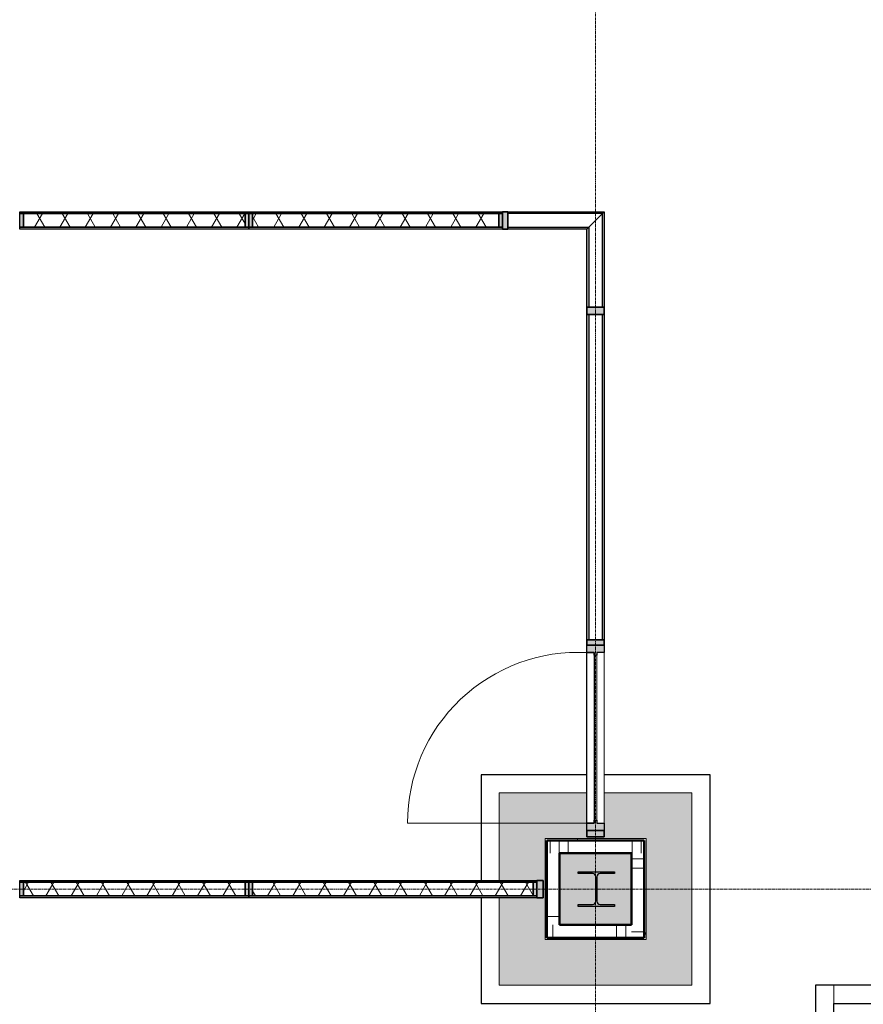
# Model space of a CAD drawing. Header units: millimetres. Extents: x 3625 to 90524, y -20577 to 42628.
# Tile 64 of 256: x 48083 to 52706, y 24196 to 29596. Entities that reach past the tile are written whole.
import ezdxf

# ---------------------------------------------------------------- set-up
doc = ezdxf.new("R2010")
doc.units = ezdxf.units.MM
doc.linetypes.add('stramien', pattern=[22.225, 12.7, -3.175, 3.175, -3.175])
for name, color, linetype, lineweight in [('A-CLNG-SUSP', 5, 'Continuous', 25), ('A-FLOR-PATT', 8, 'Continuous', 18), ('A-GENM', 6, 'Continuous', 18), ('A-GLAZ', 6, 'Continuous', 18), ('A-GLAZ-CWMG', 3, 'Continuous', 18), ('A-WALL-PATT', 2, 'Continuous', 50), ('I-WALL', 2, 'Continuous', 25), ('S-COLS', 6, 'Continuous', 18), ('S-GRID', 1, 'Continuous', 18)]:
    doc.layers.add(name, color=color, linetype=linetype, lineweight=lineweight)

# ---------------------------------------------------------------- blocks, each defined once
blk = doc.blocks.new('10844_ABT model nieuw_export 08-11-2012_rvt-1-Plotview plafond vierde Verdieping - 1 op 100')
at = {"layer": 'A-FLOR-PATT'}
h = blk.add_hatch(color=254, dxfattribs=at)
h.paths.add_polyline_path([(31606.6, 19233.2), (31916.6, 19233.2), (31916.6, 19493.5), (28423.3, 19493.5), (28423.3, 19528.2), (28413.3, 19528.2), (28413.3, 19493.2), (28509.9, 19493.2), (28509.9, 19233.2), (30023.3, 19233.2), (30023.3, 19493.2), (30343.3, 19493.2), (30343.3, 19233.2), (31400.3, 19233.2)], flags=0)
h.paths.add_polyline_path([(27774.8, 19233.2), (28189.9, 19233.2), (28189.9, 19493.2), (28273.3, 19493.2), (28273.3, 19528.2), (28263.3, 19528.2), (28263.3, 21111.6), (27822.3, 21111.6), (27822.3, 19718.2), (19287.8, 19718.2), (19287.8, 19493.2), (19343.3, 19493.2), (19343.3, 19233.2), (20856.6, 19233.2), (20856.6, 19493.2), (21176.6, 19493.2), (21176.6, 19233.2), (22689.9, 19233.2), (22689.9, 19493.2), (23009.9, 19493.2), (23009.9, 19233.2), (24523.3, 19233.2), (24523.3, 19493.2), (24843.3, 19493.2), (24843.3, 19233.2), (26356.6, 19233.2), (26356.6, 19493.2), (26676.6, 19493.2), (26676.6, 19233.2), (27170.5, 19233.2)], flags=0)
h.paths.add_polyline_path([(30165.3, 19243.2), (30178, 19248.5), (30183.3, 19261.2), (30183.3, 19395.2), (30178, 19407.9), (30165.3, 19413.2), (30088.3, 19413.2), (30088.3, 19243.2)], flags=0)
h.paths.add_polyline_path([(30210.3, 19243.2), (30278.3, 19243.2), (30278.3, 19413.2), (30210.3, 19413.2), (30197.5, 19407.9), (30192.3, 19395.2), (30192.3, 19261.2), (30197.5, 19248.5)], flags=0)
h.paths.add_polyline_path([(28379, 19243.2), (28444.9, 19243.2), (28444.9, 19413.2), (28376.3, 19413.2), (28363.5, 19407.9), (28358.3, 19395.2), (28358.3, 19261.2), (28363.5, 19248.5), (28376.3, 19243.2)], flags=0)
h.paths.add_polyline_path([(28254.9, 19243.2), (28331.3, 19243.2), (28344, 19248.5), (28349.3, 19261.2), (28349.3, 19395.2), (28344, 19407.9), (28331.3, 19413.2), (28254.9, 19413.2), (28254.9, 19248.5)], flags=0)
h.paths.add_polyline_path([(26498.3, 19243.2), (26511, 19248.5), (26516.3, 19261.2), (26516.3, 19395.2), (26511, 19407.9), (26498.3, 19413.2), (26421.6, 19413.2), (26421.6, 19243.2)], flags=0)
h.paths.add_polyline_path([(26611.6, 19243.2), (26611.6, 19413.2), (26543.3, 19413.2), (26530.5, 19407.9), (26525.3, 19395.2), (26525.3, 19261.2), (26530.5, 19248.5), (26543.3, 19243.2), (26566.3, 19243.2)], flags=0)
h.paths.add_polyline_path([(24778.3, 19243.2), (24778.3, 19413.2), (24710.3, 19413.2), (24697.5, 19407.9), (24692.3, 19395.2), (24692.3, 19261.2), (24697.5, 19248.5), (24710.3, 19243.2), (24753.6, 19243.2)], flags=0)
h.paths.add_polyline_path([(24665.3, 19243.2), (24678, 19248.5), (24683.3, 19261.2), (24683.3, 19395.2), (24678, 19407.9), (24665.3, 19413.2), (24588.3, 19413.2), (24588.3, 19243.2)], flags=0)
h.paths.add_polyline_path([(22754.9, 19243.2), (22831.3, 19243.2), (22844, 19248.5), (22849.3, 19261.2), (22849.3, 19395.2), (22844, 19407.9), (22831.3, 19413.2), (22754.9, 19413.2), (22754.9, 19248.5)], flags=0)
h.paths.add_polyline_path([(22940.8, 19243.2), (22944.9, 19243.2), (22944.9, 19413.2), (22876.3, 19413.2), (22863.5, 19407.9), (22858.3, 19395.2), (22858.3, 19261.2), (22863.5, 19248.5), (22876.3, 19243.2)], flags=0)
h.paths.add_polyline_path([(21111.6, 19243.2), (21111.6, 19413.2), (21043.3, 19413.2), (21030.5, 19407.9), (21025.3, 19395.2), (21025.3, 19261.2), (21030.5, 19248.5), (21043.3, 19243.2)], flags=0)
h.paths.add_polyline_path([(20998.3, 19243.2), (21011, 19248.5), (21016.3, 19261.2), (21016.3, 19395.2), (21011, 19407.9), (20998.3, 19413.2), (20921.6, 19413.2), (20921.6, 19243.2)], flags=0)
h.paths.add_polyline_path([(28983.3, 21206.2), (30263.6, 21206.2), (30263.6, 21211.2), (28470.7, 21211.6), (28470.7, 23567.2), (30263.6, 23567.2), (30263.6, 23641.2), (28413.3, 23641.2), (28413.3, 21206.2), (28479.5, 21206.2)], flags=0)
h.paths.add_polyline_path([(31916.6, 21206.2), (31916.6, 23641.2), (31756.6, 23641.2), (31756.6, 21206.2)], flags=0)
h.paths.add_polyline_path([(31606.6, 23567.2), (31616.6, 23567.2), (31616.6, 23641.2), (31606.6, 23641.2)], flags=0)
h.paths.add_polyline_path([(28578.9, 23781.2), (30484.5, 23781.2), (30484.5, 23791.2), (28273.3, 23791.2), (28273.3, 23781.2), (28413.3, 23781.2)], flags=0)
h.paths.add_polyline_path([(31548.5, 23781.2), (31916.6, 23781.2), (31916.6, 23791.2), (31548.5, 23791.2), (31548.5, 23786.2)], flags=0)
h.paths.add_polyline_path([(26566.3, 24301.2), (27044.5, 24301.2), (27044.5, 25355.2), (26564.1, 25355.2), (26564.1, 25115.2), (26469.1, 25115.2), (26469.1, 25355.2), (25988.8, 25355.2), (25988.8, 24875.4), (26229.8, 24875.4), (26229.8, 24780.4), (25988.8, 24780.4), (25988.8, 24301.2)], flags=0)
h.paths.add_polyline_path([(21544.5, 24301.2), (21544.5, 25355.2), (20490.4, 25355.2), (20490.4, 24301.2), (21505.7, 24301.2)], flags=0)
h.paths.add_polyline_path([(31809.8, 24301.2), (32021.4, 24301.2), (32021.4, 24551.2), (31739.6, 24551.3), (31739.6, 25105.2), (32021.4, 25105.2), (32021.4, 25355.2), (31488.9, 25355.2), (31488.9, 24301.2)], flags=0)
h.paths.add_polyline_path([(26249.6, 24551.2), (26239.6, 24551.2), (26239.6, 25105.2), (26793.6, 25104.2), (26793.6, 24551.2), (26319.6, 24551.2)], flags=0)
h.paths.add_polyline_path([(21199.4, 24551.2), (20739.6, 24551.2), (20739.6, 25105.2), (21293.6, 25105.2), (21293.6, 24551.2), (21213.6, 24551.2)], flags=0)
h.paths.add_polyline_path([(26542, 24631.2), (26713.6, 24631.2), (26713.6, 25025.2), (26319.6, 25025.2), (26319.6, 24631.2), (26499.5, 24631.2)], flags=0)
h.paths.add_polyline_path([(21042, 24631.2), (21213.6, 24631.2), (21213.6, 25025.2), (20819.6, 25025.2), (20819.6, 24631.2), (20999.5, 24631.2)], flags=0)
h.paths.add_polyline_path([(26611.6, 24733.2), (26420.8, 24733.2), (26420.8, 24743.2), (26499.5, 24743.2), (26512.2, 24748.5), (26517.5, 24761.2), (26517.5, 24895.2), (26512.2, 24907.9), (26499.5, 24913.2), (26420.8, 24913.2), (26421.6, 24923.2), (26620.8, 24923.2), (26620.8, 24913.2), (26542, 24913.2), (26529.3, 24907.9), (26524, 24895.2), (26524, 24761.2), (26529.3, 24748.5), (26542, 24743.2), (26620.8, 24743.2), (26620.8, 24733.2)], flags=0)
h.paths.add_polyline_path([(21111.6, 24733.2), (20920.8, 24733.2), (20920.8, 24743.2), (20999.5, 24743.2), (21012.2, 24748.5), (21017.5, 24761.2), (21017.5, 24895.2), (21012.2, 24907.9), (20999.5, 24913.2), (20920.8, 24913.2), (20921.6, 24923.2), (21120.8, 24923.2), (21120.8, 24913.2), (21042, 24913.2), (21029.3, 24907.9), (21024, 24895.2), (21024, 24761.2), (21029.3, 24748.5), (21042, 24743.2), (21120.8, 24743.2), (21120.8, 24733.2)], flags=0)
h.paths.add_polyline_path([(31749.6, 29801.2), (32021.4, 29801.2), (32021.4, 30041.2), (31729.6, 30041.2), (31729.6, 30615.2), (31906.6, 30615.2), (31906.6, 32113.4), (31487.4, 32113.4), (31487.4, 29801.2), (31729.6, 29801.2)], flags=0)
h.paths.add_polyline_path([(20652.6, 29801.2), (22749.6, 29801.2), (22749.6, 30051.2), (22741.6, 30051.2), (22741.6, 30039.2), (21288.6, 30039.2), (21288.6, 30051.2), (20744.6, 30051.2), (20744.6, 30039.2), (19291.6, 30039.2), (19291.6, 30051.2), (19287.8, 30051.2), (19287.8, 29801.2), (20523.8, 29801.2)], flags=0)
h.paths.add_polyline_path([(23378, 29801.2), (23377.9, 35438.2), (28302.4, 35438.2), (28302.4, 35663.2), (28189.9, 35663.2), (28189.9, 35913.7), (26676.6, 35913.7), (26676.6, 35663.2), (26356.6, 35663.2), (26356.6, 35913.7), (24843.3, 35913.7), (24843.3, 35663.2), (24523.3, 35663.2), (24523.3, 35913.7), (22956.6, 35913.7), (22956.6, 30051.2), (22949.6, 30051.2), (22949.6, 29801.2), (22956.6, 29801.2)], flags=0)
h.paths.add_polyline_path([(25988.8, 29801.2), (27044.5, 29801.2), (27044.5, 30855.2), (25988.8, 30855.2), (25988.8, 30061.2)], flags=0)
h.paths.add_polyline_path([(26249.6, 30061.2), (26249.6, 30595.2), (26783.6, 30595.2), (26783.6, 30061.2), (26319.6, 30061.2)], flags=0)
h.paths.add_polyline_path([(19291.6, 30061.2), (19291.6, 30398.2), (19335.6, 30398.2), (19335.6, 31758.2), (19393.6, 31758.2), (19393.6, 31778.2), (19287.8, 31778.2), (19287.8, 30061.2)], flags=0)
h.paths.add_polyline_path([(22741.6, 30061.2), (22749.6, 30061.2), (22749.6, 35913.7), (22746.6, 35913.7), (22746.6, 31778.2), (22637.5, 31778.2), (22636.6, 31753.2), (22627.5, 31753.2), (22627.5, 35913.7), (22616.6, 35913.7), (22616.6, 30398.2), (22637.6, 30398.2), (22637.6, 31758.2), (22697.6, 31758.2), (22697.6, 30398.2), (22741.6, 30398.2), (22741.6, 30266.2)], flags=0)
h.paths.add_polyline_path([(21042, 30131.2), (21213.6, 30131.2), (21213.6, 30525.2), (20819.6, 30525.2), (20819.6, 30131.2), (20999.5, 30131.2)], flags=0)
h.paths.add_polyline_path([(26566.3, 30131.2), (26713.6, 30131.2), (26712.8, 30525.2), (26319.6, 30525.2), (26319.6, 30131.2), (26542, 30131.2)], flags=0)
h.paths.add_polyline_path([(26499.5, 30233.2), (26420.8, 30233.2), (26420.8, 30243.2), (26499.5, 30243.2), (26512.2, 30248.5), (26517.5, 30261.2), (26517.5, 30395.2), (26512.2, 30407.9), (26499.5, 30413.2), (26420.8, 30413.2), (26421.6, 30423.2), (26620.8, 30423.2), (26620.8, 30413.2), (26542, 30413.2), (26529.3, 30407.9), (26524, 30395.2), (26524, 30261.2), (26529.3, 30248.5), (26542, 30243.2), (26620.8, 30243.2), (26620.8, 30233.2), (26542, 30233.2)], flags=0)
h.paths.add_polyline_path([(21120.8, 30233.2), (20920.8, 30233.2), (20920.8, 30243.2), (20999.5, 30243.2), (21012.2, 30248.5), (21017.5, 30261.2), (21017.5, 30395.2), (21012.2, 30407.9), (20999.5, 30413.2), (20920.8, 30413.2), (20921.6, 30423.2), (21120.8, 30423.2), (21120.8, 30413.2), (21042, 30413.2), (21029.3, 30407.9), (21024, 30395.2), (21024, 30261.2), (21029.3, 30248.5), (21042, 30243.2), (21120.8, 30243.2)], flags=0)
h.paths.add_polyline_path([(20739.6, 30398.2), (20739.6, 30605.2), (21293.6, 30605.2), (21293.6, 30398.2), (21303.6, 30398.2), (21303.6, 30615.2), (20729.6, 30615.2), (20729.6, 30398.2)], flags=0)
h.paths.add_polyline_path([(19413.6, 30398.2), (19413.6, 35913.7), (19403.6, 35913.7), (19403.6, 31753.2), (19395.6, 31753.2), (19395.6, 30398.2)], flags=0)
h.paths.add_polyline_path([(19291.6, 31613.2), (19291.6, 31733.2), (19331.6, 31733.2), (19331.6, 31613.2)], flags=0)
h.paths.add_polyline_path([(22741.6, 31613.2), (22701.6, 31613.2), (22701.6, 31733.2), (22741.6, 31733.2)], flags=0)
h.paths.add_polyline_path([(31841.6, 32208.4), (31906.6, 32208.4), (31906.6, 35913.7), (30343.3, 35913.7), (30343.3, 35663.2), (30230.8, 35663.2), (30230.8, 35438.2), (31487.4, 35438.2), (31487.4, 32208.4), (31835.4, 32208.4)], flags=0)
h.paths.add_polyline_path([(30135.8, 35438.2), (30135.8, 35663.2), (30023.3, 35663.2), (30023.3, 35913.7), (28509.9, 35913.7), (28509.9, 35663.2), (28397.4, 35663.2), (28397.4, 35438.2), (28983.3, 35438.2)], flags=0)
h.paths.add_polyline_path([(30169.8, 35728.2), (30278.3, 35728.2), (30277.8, 35904.2), (30205.8, 35904.2), (30195.2, 35899.8), (30190.8, 35889.2), (30191.8, 35764.8), (30195.2, 35756.6), (30205.8, 35752.2), (30277.8, 35752.2), (30277.8, 35742.7), (30097.8, 35742.7), (30097.8, 35752.2), (30169.8, 35752.2), (30180.4, 35756.6), (30184.8, 35767.2), (30184.8, 35889.2), (30180.4, 35899.8), (30169.8, 35904.2), (30097.8, 35904.2), (30097.8, 35913.7), (30088.3, 35913.7), (30088.3, 35728.2), (30145.8, 35728.2)], flags=0)
h.paths.add_polyline_path([(28254.9, 35728.2), (28444.9, 35728.2), (28443.8, 35904.2), (28371.8, 35904.2), (28361.2, 35899.8), (28356.8, 35889.2), (28356.8, 35767.2), (28361.2, 35756.6), (28371.8, 35752.2), (28443.8, 35752.2), (28443.8, 35742.7), (28263.8, 35742.7), (28263.8, 35752.2), (28335.8, 35752.2), (28346.4, 35756.6), (28350.8, 35767.2), (28350.8, 35889.2), (28346.4, 35899.8), (28335.8, 35904.2), (28263.8, 35904.2), (28263.8, 35913.7), (28254.9, 35913.7), (28254.9, 35742.7)], flags=0)
h.paths.add_polyline_path([(26421.6, 35728.2), (26611.6, 35728.2), (26610.8, 35904.2), (26538.8, 35904.2), (26528.2, 35899.8), (26523.8, 35889.2), (26523.8, 35767.2), (26528.2, 35756.6), (26538.8, 35752.2), (26610.8, 35752.2), (26610.8, 35742.7), (26430.8, 35742.7), (26430.8, 35752.2), (26502.8, 35752.2), (26513.4, 35756.6), (26517.8, 35767.2), (26517.8, 35889.2), (26513.4, 35899.8), (26502.8, 35904.2), (26430.8, 35904.2), (26430.8, 35913.7), (26421.6, 35913.7), (26421.6, 35742.7)], flags=0)
h.paths.add_polyline_path([(24705.8, 35728.2), (24778.3, 35728.2), (24777.8, 35904.2), (24705.8, 35904.2), (24695.2, 35899.8), (24690.8, 35889.2), (24690.8, 35767.2), (24695.2, 35756.6), (24705.8, 35752.2), (24777.8, 35752.2), (24777.8, 35742.7), (24597.8, 35742.7), (24597.8, 35752.2), (24669.8, 35752.2), (24680.4, 35756.6), (24684.8, 35767.2), (24684.8, 35889.2), (24680.4, 35899.8), (24669.8, 35904.2), (24597.8, 35904.2), (24597.8, 35913.7), (24588.3, 35913.7), (24588.3, 35728.2), (24669.8, 35728.2)], flags=0)
at = {"layer": 'S-COLS', "lineweight": 5}
blk.add_hatch(color=256, dxfattribs=at).paths.add_polyline_path([(26420.8, 24733.2), (26620.8, 24733.2), (26620.8, 24743.2), (26542, 24743.2), (26529.3, 24748.5), (26524, 24761.2), (26524, 24895.2), (26529.3, 24907.9), (26542, 24913.2), (26620.8, 24913.2), (26620.8, 24923.2), (26420.8, 24923.2), (26420.8, 24913.2), (26499.5, 24913.2), (26512.2, 24907.9), (26517.5, 24895.2), (26517.5, 24761.2), (26512.2, 24748.5), (26499.5, 24743.2), (26420.8, 24743.2)], flags=0)
at = {"layer": 'S-COLS', "color": 250, "lineweight": 25}
for p, q in [((26420.8, 24913.2), (26420.8, 24923.2)), ((26420.8, 24923.2), (26620.8, 24923.2)), ((26499.5, 24913.2), (26420.8, 24913.2)), ((26517.5, 24761.2), (26517.5, 24895.2)), ((26524, 24895.2), (26524, 24761.2)), ((26620.8, 24913.2), (26542, 24913.2)), ((26620.8, 24923.2), (26620.8, 24913.2)), ((26420.8, 24733.2), (26420.8, 24743.2)), ((26420.8, 24743.2), (26499.5, 24743.2)), ((26620.8, 24733.2), (26420.8, 24733.2)), ((26542, 24743.2), (26620.8, 24743.2)), ((26620.8, 24743.2), (26620.8, 24733.2))]:
    blk.add_line(p, q, dxfattribs=at)
for centre, start, end in [((26499.5, 24895.2), 0, 90), ((26542, 24895.2), 90, 180), ((26499.5, 24761.2), 270, 0), ((26542, 24761.2), 180, 270)]:
    blk.add_arc(centre, 18, start, end, dxfattribs=at)
blk = doc.blocks.new('42_KA leemstuc betonkolomafwerking - Type-V6-Plotview plafond vierde Verdieping - 1 op 100')
at = {"layer": 'A-GENM'}
h = blk.add_hatch(dxfattribs=at)
h.set_pattern_fill('FP_99', color=256, style=0, pattern_type=2)
h.set_pattern_definition([(0, (-1794.12, -24828.2), (406.4, 101.6), [33.528, -271.272, 33.528, -271.272, -1625.6]), (0, (-1794.12, -24828.2), (406.4, 101.6), [-609.6, 33.528, -576.072, 33.528, -271.272, -711.2]), (0, (-1794.12, -24828.2), (406.4, 101.6), [-1524, 33.528, -169.672, 33.528, -474.472]), (120, (-1641.72, -24777.4), (-291.1882, 301.15272), [33.528, -271.272, 33.528, -1896.872]), (120, (-1641.72, -24777.4), (-291.1882, 301.15272), [-338.328, -271.272, 33.528, -576.072, -1016]), (120, (-1641.72, -24777.4), (-291.1882, 301.15272), [-1219.2, 33.528, -271.272, 33.528, -677.672]), (120, (-1641.72, -24777.4), (-291.1882, 301.15272), [-1557.528, -169.672, 33.528, -474.472]), (240, (-1590.92, -24574.2), (-115.2118, -402.75272), [33.528, -271.272, 33.528, -1896.872]), (240, (-1590.92, -24574.2), (-115.2118, -402.75272), [-338.328, -271.272, 33.528, -576.072, -1016]), (240, (-1590.92, -24574.2), (-115.2118, -402.75272), [-1219.2, 33.528, -271.272, 33.528, -677.672]), (240, (-1590.92, -24574.2), (-115.2118, -402.75272), [-1557.528, -169.672, 33.528, -474.472])])
h.paths.add_polyline_path([(49.7, -277), (277, -277), (277, 277), (-277, 277), (-277, -277)], flags=0)
h.paths.add_polyline_path([(-267, -267), (-267, 267), (267, 267), (267, -267), (49.7, -267)], flags=0)
for p, q in [((-277, 277), (277, 277)), ((-277, -277), (-277, 277)), ((277, 277), (277, -277)), ((267, 267), (-267, 267)), ((-267, 267), (-267, -267)), ((267, -267), (267, 267)), ((-267, -267), (267, -267)), ((277, -277), (-277, -277))]:
    blk.add_line(p, q, dxfattribs=at)
blk = doc.blocks.new('22_KA_systeempanel_deur - staal-7815280-Plotview plafond vierde Verdieping - 1 op 100')
at = {"layer": 'A-GLAZ'}
h = blk.add_hatch(color=256, dxfattribs=at)
h.paths.add_polyline_path([(-507.5, -47.5), (-467.5, -47.5), (-467.5, -7.5), (-452.5, -7.5), (-452.5, 7.5), (-467.5, 7.5), (-467.5, 47.5), (-507.5, 47.5)], flags=0)
h.paths.add_polyline_path([(452.5, -7.5), (467.5, -7.5), (467.5, -47.5), (507.5, -47.5), (507.5, 47.5), (467.5, 47.5), (467.5, 7.5), (452.5, 7.5)], flags=0)
for p, q in [((-467.5, 47.5), (-467.5, 1030.5)), ((-467.5, -47.5), (467.5, -47.5)), ((-452.5, -7.5), (452.5, -7.5))]:
    blk.add_line(p, q, dxfattribs=at)
at = {"layer": 'A-GLAZ', "lineweight": 25}
for p, q in [((-507.5, -47.5), (-507.5, 47.5)), ((-507.5, 47.5), (-467.5, 47.5)), ((-467.5, 47.5), (-467.5, 7.5)), ((-467.5, 47.5), (467.5, 47.5)), ((-467.5, 7.5), (-467.5, 47.5)), ((-467.5, 7.5), (-452.5, 7.5)), ((467.5, 7.5), (-467.5, 7.5)), ((-452.5, 7.5), (-452.5, -7.5)), ((452.5, -7.5), (452.5, 7.5)), ((452.5, 7.5), (467.5, 7.5)), ((467.5, 7.5), (467.5, 47.5)), ((467.5, 47.5), (507.5, 47.5)), ((467.5, 47.5), (467.5, 7.5)), ((507.5, 47.5), (507.5, -47.5)), ((-467.5, -47.5), (-507.5, -47.5)), ((-452.5, -7.5), (-467.5, -7.5)), ((-467.5, -7.5), (-467.5, -47.5)), ((467.5, -7.5), (452.5, -7.5)), ((467.5, -47.5), (467.5, -7.5)), ((507.5, -47.5), (467.5, -47.5))]:
    blk.add_line(p, q, dxfattribs=at)
at = {"layer": 'A-GLAZ'}
blk.add_arc((-466.3, 95.5), 935, 357.0596, 90.0758, dxfattribs=at)
blk = doc.blocks.new('Rectangular Mullion - 22_interline_95x35-6695495-Plotview plafond vierde Verdieping - 1 op 100')
at = {"layer": 'A-GLAZ-CWMG'}
blk.add_hatch(color=256, dxfattribs=at).paths.add_polyline_path([(-35, -47.5), (0, -47.5), (0, 47.5), (-35, 47.5)], flags=0)
at = {"layer": 'A-GLAZ-CWMG', "lineweight": 35}
for p, q in [((-35, 47.5), (0, 47.5)), ((-35, -47.5), (-35, 47.5)), ((0, 47.5), (0, -47.5)), ((0, -47.5), (-35, -47.5))]:
    blk.add_line(p, q, dxfattribs=at)
blk = doc.blocks.new('22_KA_systeempanel_interline_dubbelglas_horizontaal_hoek - paneel_boven-6697879-Plotview plafond vierde Verdieping - 1 op 100')
at = {"layer": 'A-GLAZ'}
for points in [[(200.1, 37.5), (190.2, 47.5), (-237.7, 47.5), (-237.7, 37.5), (-137.5, 37.5)], [(285.1, -47.5), (275.1, -37.5), (-237.7, -37.5), (-237.7, -47.5), (-137.5, -47.5)]]:
    blk.add_hatch(color=256, dxfattribs=at).paths.add_polyline_path(points, flags=0)
at = {"layer": 'A-GLAZ', "lineweight": 25}
for p, q in [((-237.7, 47.5), (190.2, 47.5)), ((-237.7, 37.5), (-237.7, 47.5)), ((200.1, 37.5), (-237.7, 37.5)), ((190.2, 47.5), (200.1, 37.5)), ((-237.7, -47.5), (-237.7, -37.5)), ((-237.7, -37.5), (275.1, -37.5)), ((285.1, -47.5), (-237.7, -47.5)), ((275.1, -37.5), (285.1, -47.5))]:
    blk.add_line(p, q, dxfattribs=at)
at = {"layer": 'A-GLAZ'}
blk.add_line((200.1, 37.5), (275.1, -37.5), dxfattribs=at)
blk = doc.blocks.new('Rectangular Mullion - 22_interline_95x41-6692044-Plotview plafond vierde Verdieping - 1 op 100')
at = {"layer": 'A-GLAZ-CWMG'}
blk.add_hatch(color=256, dxfattribs=at).paths.add_polyline_path([(20.5, -47.5), (-20.5, -47.5), (-20.5, 47.5), (20.5, 47.5)], flags=0)
at = {"layer": 'A-GLAZ-CWMG', "lineweight": 35}
for p, q in [((20.5, 47.5), (-20.5, 47.5)), ((-20.5, 47.5), (-20.5, -47.5)), ((20.5, -47.5), (20.5, 47.5)), ((-20.5, -47.5), (20.5, -47.5))]:
    blk.add_line(p, q, dxfattribs=at)
blk = doc.blocks.new('22_KA_systeempanel_dicht - staal-7471189-Plotview plafond vierde Verdieping - 1 op 100')
at = {"layer": 'A-GLAZ'}
h = blk.add_hatch(color=256, dxfattribs=at)
h.paths.add_polyline_path([(607.5, -37.5), (627.5, -37.5), (627.5, 37.5), (607.5, 37.5)], flags=0)
h.paths.add_polyline_path([(-607.5, -37.5), (-607.5, 37.5), (-627.5, 37.5), (-627.5, -37.5)], flags=0)
h = blk.add_hatch(dxfattribs=at)
h.set_pattern_fill('FP_216', color=256, style=0, pattern_type=2)
h.set_pattern_definition([(60, (734.38, -28494.8), (-103.92305, 60), []), (120, (734.38, -28494.8), (-103.92305, -60), [])])
h.paths.add_polyline_path([(607.5, -37.5), (607.5, 37.5), (-607.5, 37.5), (-607.5, -37.5), (161.2, -37.5)], flags=0)
at = {"layer": 'A-GLAZ', "lineweight": 25}
for p, q in [((-627.5, 47.5), (627.5, 47.5)), ((-627.5, 37.5), (-627.5, 47.5)), ((627.5, 37.5), (-627.5, 37.5)), ((-627.5, 37.5), (-607.5, 37.5)), ((-627.5, -37.5), (-627.5, 37.5)), ((-607.5, -37.5), (-607.5, 37.5)), ((-607.5, 37.5), (607.5, 37.5)), ((-607.5, 37.5), (-607.5, -37.5)), ((607.5, 37.5), (607.5, -37.5)), ((607.5, 37.5), (627.5, 37.5)), ((607.5, -37.5), (607.5, 37.5)), ((627.5, 47.5), (627.5, 37.5)), ((627.5, 37.5), (627.5, -37.5)), ((-627.5, -47.5), (-627.5, -37.5)), ((-627.5, -37.5), (627.5, -37.5)), ((-607.5, -37.5), (-627.5, -37.5)), ((627.5, -47.5), (-627.5, -47.5)), ((607.5, -37.5), (-607.5, -37.5)), ((627.5, -37.5), (607.5, -37.5)), ((627.5, -37.5), (627.5, -47.5))]:
    blk.add_line(p, q, dxfattribs=at)
blk = doc.blocks.new('22_KA_systeempanel_dicht - staal-7471190-Plotview plafond vierde Verdieping - 1 op 100')
at = {"layer": 'A-GLAZ'}
h = blk.add_hatch(color=256, dxfattribs=at)
h.paths.add_polyline_path([(675.1, -37.5), (695.1, -37.5), (695.1, 37.5), (675.1, 37.5)], flags=0)
h.paths.add_polyline_path([(-675.1, -37.5), (-675.1, 37.5), (-695.1, 37.5), (-695.1, -37.5)], flags=0)
h = blk.add_hatch(dxfattribs=at)
h.set_pattern_fill('FP_217', color=256, style=0, pattern_type=2)
h.set_pattern_definition([(60, (-588.23, -28494.8), (-103.92305, 60), []), (120, (-588.23, -28494.8), (-103.92305, -60), [])])
h.paths.add_polyline_path([(675.1, -37.5), (675.1, 37.5), (-675.1, 37.5), (-675.1, -37.5)], flags=0)
at = {"layer": 'A-GLAZ', "lineweight": 25}
for p, q in [((-695.1, 47.5), (695.1, 47.5)), ((-695.1, 37.5), (-695.1, 47.5)), ((695.1, 37.5), (-695.1, 37.5)), ((-695.1, -37.5), (-695.1, 37.5)), ((-695.1, 37.5), (-675.1, 37.5)), ((-675.1, 37.5), (675.1, 37.5)), ((-675.1, -37.5), (-675.1, 37.5)), ((-675.1, 37.5), (-675.1, -37.5)), ((675.1, 37.5), (675.1, -37.5)), ((675.1, -37.5), (675.1, 37.5)), ((675.1, 37.5), (695.1, 37.5)), ((695.1, 47.5), (695.1, 37.5)), ((695.1, 37.5), (695.1, -37.5)), ((-695.1, -47.5), (-695.1, -37.5)), ((-695.1, -37.5), (695.1, -37.5)), ((-675.1, -37.5), (-695.1, -37.5)), ((695.1, -47.5), (-695.1, -47.5)), ((675.1, -37.5), (-675.1, -37.5)), ((695.1, -37.5), (675.1, -37.5)), ((695.1, -37.5), (695.1, -47.5))]:
    blk.add_line(p, q, dxfattribs=at)
blk = doc.blocks.new('22_KA_systeempanel_interline_dubbelglas_horizontaal_hoek - paneel_boven-7402897-Plotview plafond vierde Verdieping - 1 op 100')
at = {"layer": 'A-GLAZ'}
for points in [[(277.9, 37.5), (287.9, 47.5), (-240.4, 47.5), (-240.4, 37.5)], [(192.9, -47.5), (202.9, -37.5), (-240.4, -37.5), (-240.4, -47.5)]]:
    blk.add_hatch(color=256, dxfattribs=at).paths.add_polyline_path(points, flags=0)
at = {"layer": 'A-GLAZ', "lineweight": 25}
for p, q in [((-240.4, 47.5), (287.9, 47.5)), ((-240.4, 37.5), (-240.4, 47.5)), ((277.9, 37.5), (-240.4, 37.5)), ((287.9, 47.5), (277.9, 37.5)), ((-240.4, -47.5), (-240.4, -37.5)), ((-240.4, -37.5), (202.9, -37.5)), ((192.9, -47.5), (-240.4, -47.5)), ((202.9, -37.5), (192.9, -47.5))]:
    blk.add_line(p, q, dxfattribs=at)
at = {"layer": 'A-GLAZ'}
blk.add_line((277.9, 37.5), (202.9, -37.5), dxfattribs=at)
blk = doc.blocks.new('Rectangular Mullion - 22_interline_95x30-6696592-Plotview plafond vierde Verdieping - 1 op 100')
at = {"layer": 'A-GLAZ-CWMG'}
blk.add_hatch(color=256, dxfattribs=at).paths.add_polyline_path([(15, -47.5), (-15, -47.5), (-15, 47.5), (15, 47.5)], flags=0)
at = {"layer": 'A-GLAZ-CWMG', "lineweight": 35}
for p, q in [((15, 47.5), (-15, 47.5)), ((-15, 47.5), (-15, -47.5)), ((15, -47.5), (15, 47.5)), ((-15, -47.5), (15, -47.5))]:
    blk.add_line(p, q, dxfattribs=at)
blk = doc.blocks.new('22_KA_systeempanel_interline_dubbelglas_horizontaal - paneel_boven-7403012-Plotview plafond vierde Verdieping - 1 op 100')
at = {"layer": 'A-GLAZ'}
for points in [[(-891.65, 37.5), (891.65, 37.5), (891.65, 47.5), (-891.65, 47.5)], [(-891.65, -47.5), (891.65, -47.5), (891.65, -37.5), (-891.65, -37.5)]]:
    blk.add_hatch(color=256, dxfattribs=at).paths.add_polyline_path(points, flags=0)
at = {"layer": 'A-GLAZ', "lineweight": 25}
for p, q in [((-891.65, 47.5), (891.65, 47.5)), ((-891.65, 37.5), (-891.65, 47.5)), ((891.65, 37.5), (-891.65, 37.5)), ((891.65, 47.5), (891.65, 37.5)), ((-891.65, -47.5), (-891.65, -37.5)), ((-891.65, -37.5), (891.65, -37.5)), ((891.65, -47.5), (-891.65, -47.5)), ((891.65, -37.5), (891.65, -47.5))]:
    blk.add_line(p, q, dxfattribs=at)
blk = doc.blocks.new('22_KA_systeempanel_dicht - staal-7471267-Plotview plafond vierde Verdieping - 1 op 100')
at = {"layer": 'A-GLAZ'}
h = blk.add_hatch(color=256, dxfattribs=at)
h.paths.add_polyline_path([(-607.5, -37.5), (-607.5, 37.5), (-627.5, 37.5), (-627.5, -37.5)], flags=0)
h.paths.add_polyline_path([(627.5, -37.5), (627.5, 37.5), (607.5, 37.5), (607.5, -37.5)], flags=0)
h = blk.add_hatch(dxfattribs=at)
h.set_pattern_fill('FP_218', color=256, style=0, pattern_type=2)
h.set_pattern_definition([(60, (734.38, -24827.9), (-103.92305, 60), []), (120, (734.38, -24827.9), (-103.92305, -60), [])])
h.paths.add_polyline_path([(-607.5, -37.5), (607.5, -37.5), (607.5, 37.5), (-607.5, 37.5)], flags=0)
at = {"layer": 'A-GLAZ', "lineweight": 25}
for p, q in [((-627.5, 47.5), (627.5, 47.5)), ((-627.5, 37.5), (-627.5, 47.5)), ((627.5, 37.5), (-627.5, 37.5)), ((-627.5, -37.5), (-627.5, 37.5)), ((-627.5, 37.5), (-607.5, 37.5)), ((-607.5, 37.5), (607.5, 37.5)), ((-607.5, -37.5), (-607.5, 37.5)), ((-607.5, 37.5), (-607.5, -37.5)), ((607.5, 37.5), (607.5, -37.5)), ((607.5, -37.5), (607.5, 37.5)), ((607.5, 37.5), (627.5, 37.5)), ((627.5, 47.5), (627.5, 37.5)), ((627.5, 37.5), (627.5, -37.5)), ((-627.5, -47.5), (-627.5, -37.5)), ((-627.5, -37.5), (627.5, -37.5)), ((-607.5, -37.5), (-627.5, -37.5)), ((627.5, -47.5), (-627.5, -47.5)), ((607.5, -37.5), (-607.5, -37.5)), ((627.5, -37.5), (607.5, -37.5)), ((627.5, -37.5), (627.5, -47.5))]:
    blk.add_line(p, q, dxfattribs=at)
blk = doc.blocks.new('22_KA_systeempanel_dicht - staal-7471268-Plotview plafond vierde Verdieping - 1 op 100')
at = {"layer": 'A-GLAZ'}
h = blk.add_hatch(color=256, dxfattribs=at)
h.paths.add_polyline_path([(-789.6, -37.5), (-769.6, -37.5), (-769.6, 37.5), (-789.6, 37.5)], flags=0)
h.paths.add_polyline_path([(769.6, -37.5), (789.6, -37.5), (789.6, 37.5), (769.6, 37.5)], flags=0)
h = blk.add_hatch(dxfattribs=at)
h.set_pattern_fill('FP_219', color=256, style=0, pattern_type=2)
h.set_pattern_definition([(60, (-682.73, -24827.9), (-103.92305, 60), []), (120, (-682.73, -24827.9), (-103.92305, -60), [])])
h.paths.add_polyline_path([(-769.6, -37.5), (769.6, -37.5), (769.6, 37.5), (-769.6, 37.5)], flags=0)
at = {"layer": 'A-GLAZ', "lineweight": 25}
for p, q in [((-789.6, 47.5), (789.6, 47.5)), ((-789.6, 37.5), (-789.6, 47.5)), ((789.6, 37.5), (-789.6, 37.5)), ((-789.6, 37.5), (-769.6, 37.5)), ((-789.6, -37.5), (-789.6, 37.5)), ((-769.6, -37.5), (-769.6, 37.5)), ((-769.6, 37.5), (769.6, 37.5)), ((-769.6, 37.5), (-769.6, -37.5)), ((769.6, 37.5), (769.6, -37.5)), ((769.6, 37.5), (789.6, 37.5)), ((769.6, -37.5), (769.6, 37.5)), ((789.6, 47.5), (789.6, 37.5)), ((789.6, 37.5), (789.6, -37.5)), ((-789.6, -47.5), (-789.6, -37.5)), ((-789.6, -37.5), (789.6, -37.5)), ((-769.6, -37.5), (-789.6, -37.5)), ((789.6, -47.5), (-789.6, -47.5)), ((769.6, -37.5), (-769.6, -37.5)), ((789.6, -37.5), (769.6, -37.5)), ((789.6, -37.5), (789.6, -47.5))]:
    blk.add_line(p, q, dxfattribs=at)
blk = doc.blocks.new('Rectangular Mullion - 22_interline_95x30-6696387-Plotview plafond vierde Verdieping - 1 op 100')
at = {"layer": 'A-GLAZ-CWMG'}
blk.add_hatch(color=256, dxfattribs=at).paths.add_polyline_path([(15, -47.5), (-15, -47.5), (-15, 47.5), (15, 47.5)], flags=0)
at = {"layer": 'A-GLAZ-CWMG', "lineweight": 35}
for p, q in [((15, 47.5), (-15, 47.5)), ((-15, 47.5), (-15, -47.5)), ((15, -47.5), (15, 47.5)), ((-15, -47.5), (15, -47.5))]:
    blk.add_line(p, q, dxfattribs=at)
blk = doc.blocks.new('Rectangular Mullion - 22_interline_95x35-6695995-Plotview plafond vierde Verdieping - 1 op 100')
at = {"layer": 'A-GLAZ-CWMG'}
blk.add_hatch(color=256, dxfattribs=at).paths.add_polyline_path([(0, 47.5), (0, -47.5), (-35, -47.5), (-35, 47.5)], flags=0)
at = {"layer": 'A-GLAZ-CWMG', "lineweight": 35}
for p, q in [((0, 47.5), (-35, 47.5)), ((-35, 47.5), (-35, -47.5)), ((0, -47.5), (0, 47.5)), ((-35, -47.5), (0, -47.5))]:
    blk.add_line(p, q, dxfattribs=at)

msp = doc.modelspace()

# ---------------------------------------------------------------- hatches: boundary and pattern name
at = {"layer": 'A-WALL-PATT', "lineweight": 18}
h = msp.add_hatch(dxfattribs=at)
h.set_pattern_fill('FP_77', color=256, angle=-90, style=0, pattern_type=2)
h.set_pattern_definition([(270, (51439.07, 25095.2), (-500, -3e-14), []), (270, (51489.07, 25095.2), (-500, -3e-14), []), (270, (51539.07, 25095.2), (-500, -3e-14), []), (270, (51589.07, 25095.2), (-500, -3e-14), [])])
h.paths.add_polyline_path([(51506.1, 25025.2), (51506.1, 25095.2), (50972.1, 25095.2), (50972.1, 25025.2), (51436.1, 25025.2)], flags=0)
h = msp.add_hatch(dxfattribs=at)
h.set_pattern_fill('FP_80', color=256, angle=90, style=0, pattern_type=2)
h.set_pattern_definition([(0, (50972.07, 25028.2), (0, -500), []), (0, (50972.07, 25078.2), (0, -500), []), (0, (50972.07, 25128.2), (0, -500), []), (0, (50972.07, 25178.2), (0, -500), [])])
h.paths.add_polyline_path([(51042.1, 24631.2), (51042.1, 25025.2), (50972.1, 25025.2), (50972.1, 24631.2)], flags=0)
h = msp.add_hatch(dxfattribs=at)
h.set_pattern_fill('FP_78', color=256, angle=90, style=0, pattern_type=2)
h.set_pattern_definition([(180, (51506.07, 24593.2), (6e-14, 500), []), (180, (51506.07, 24543.2), (6e-14, 500), []), (180, (51506.07, 24493.2), (6e-14, 500), []), (180, (51506.07, 24443.2), (6e-14, 500), [])])
h.paths.add_polyline_path([(51436.1, 24561.2), (51506.1, 24561.2), (51506.1, 25025.2), (51436.1, 25025.2), (51436.1, 24631.2)], flags=0)
h = msp.add_hatch(dxfattribs=at)
h.set_pattern_fill('FP_79', color=256, angle=-90, style=0, pattern_type=2)
h.set_pattern_definition([(90, (51004.07, 24561.2), (500, -3e-14), []), (90, (50954.07, 24561.2), (500, -3e-14), []), (90, (50904.07, 24561.2), (500, -3e-14), []), (90, (50854.07, 24561.2), (500, -3e-14), [])])
h.paths.add_polyline_path([(51288.8, 24561.2), (51436.1, 24561.2), (51436.1, 24631.2), (50972.1, 24631.2), (50972.1, 24561.2)], flags=0)

# ---------------------------------------------------------------- linework, layer by layer
at = {"layer": 'A-CLNG-SUSP'}
for p, q in [((51191.6, 25455.2), (50611.3, 25455.2)), ((50611.3, 25455.2), (50611.3, 24875.4)), ((51866.9, 25455.2), (51286.6, 25455.2)), ((51866.9, 24201.2), (51866.9, 25455.2)), ((50611.3, 24780.4), (50611.3, 24201.2)), ((56111.4, 24301.2), (52444.7, 24301.2)), ((52444.7, 24301.2), (52444.7, 19818.2)), ((50611.3, 24201.2), (51866.9, 24201.2)), ((52544.7, 21111.6), (52544.7, 24201.2)), ((52544.7, 24201.2), (71355.7, 24201.2))]:
    msp.add_line(p, q, dxfattribs=at)
at = {"layer": 'A-GENM'}
for p, q in [((50611.3, 25355.2), (50611.3, 25455.2)), ((50611.3, 25455.2), (51191.6, 25455.2)), ((51286.6, 25455.2), (51866.9, 25455.2)), ((51866.9, 25455.2), (51866.9, 25355.2)), ((50611.3, 24875.4), (50611.3, 25355.2)), ((50711.3, 25355.2), (50711.3, 24875.4)), ((51191.6, 25355.2), (50711.3, 25355.2)), ((51766.9, 25355.2), (51286.6, 25355.2)), ((51766.9, 24301.2), (51766.9, 25355.2)), ((51866.9, 25355.2), (51866.9, 24301.2)), ((50611.3, 24301.2), (50611.3, 24780.4)), ((50711.3, 24780.4), (50711.3, 24301.2)), ((50611.3, 24201.2), (50611.3, 24301.2)), ((50711.3, 24301.2), (51766.9, 24301.2)), ((51866.9, 24301.2), (51866.9, 24201.2)), ((52444.7, 19818.2), (52444.7, 24301.2)), ((52444.7, 24301.2), (52544.7, 24301.2)), ((52544.7, 24301.2), (52544.7, 19795.1)), ((52544.7, 24201.2), (52544.7, 24301.2)), ((52544.7, 24301.2), (71355.7, 24301.2)), ((51866.9, 24201.2), (50611.3, 24201.2)), ((71355.7, 24201.2), (52544.7, 24201.2))]:
    msp.add_line(p, q, dxfattribs=at)
at = {"layer": 'I-WALL', "lineweight": 50}
for p, q in [((50972.1, 25095.2), (51506.1, 25095.2)), ((50972.1, 24561.2), (50972.1, 25095.2)), ((51506.1, 25095.2), (51506.1, 24561.2)), ((51436.1, 25025.2), (51042.1, 25025.2)), ((51042.1, 25025.2), (51042.1, 24631.2)), ((51436.1, 24631.2), (51436.1, 25025.2)), ((51042.1, 24631.2), (51436.1, 24631.2)), ((51506.1, 24561.2), (50972.1, 24561.2))]:
    msp.add_line(p, q, dxfattribs=at)
at = {"layer": 'S-GRID', "linetype": 'stramien'}
for p, q in [((51239.1, 41627.6), (51239.1, -3246.7)), ((23498.5, 24828.2), (89501.6, 24828.2))]:
    msp.add_line(p, q, dxfattribs=at)

# ---------------------------------------------------------------- block references
at = {"color": 250, "lineweight": 5}
msp.add_blockref('10844_ABT model nieuw_export 08-11-2012_rvt-1-Plotview plafond vierde Verdieping - 1 op 100', (24722.5, 0), dxfattribs=at)
at = {"layer": 'A-GENM'}
msp.add_blockref('42_KA leemstuc betonkolomafwerking - Type-V6-Plotview plafond vierde Verdieping - 1 op 100', (51239.1, 24828.2), dxfattribs=at)
at = {"layer": 'A-GLAZ'}
for name, p in [('22_KA_systeempanel_dicht - staal-7471189-Plotview plafond vierde Verdieping - 1 op 100', (48710.6, 28494.8)), ('22_KA_systeempanel_dicht - staal-7471190-Plotview plafond vierde Verdieping - 1 op 100', (50033.2, 28494.8)), ('22_KA_systeempanel_interline_dubbelglas_horizontaal_hoek - paneel_boven-7402897-Plotview plafond vierde Verdieping - 1 op 100', (50998.7, 28494.8)), ('22_KA_systeempanel_dicht - staal-7471267-Plotview plafond vierde Verdieping - 1 op 100', (48710.6, 24827.9)), ('22_KA_systeempanel_dicht - staal-7471268-Plotview plafond vierde Verdieping - 1 op 100', (50127.7, 24827.9))]:
    msp.add_blockref(name, p, dxfattribs=at)
at = {"layer": 'A-GLAZ', "rotation": 89.9999999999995}
for name, p in [('22_KA_systeempanel_interline_dubbelglas_horizontaal_hoek - paneel_boven-6697879-Plotview plafond vierde Verdieping - 1 op 100', (51239.1, 28257.2)), ('22_KA_systeempanel_interline_dubbelglas_horizontaal - paneel_boven-7403012-Plotview plafond vierde Verdieping - 1 op 100', (51239.1, 27086.9)), ('22_KA_systeempanel_deur - staal-7815280-Plotview plafond vierde Verdieping - 1 op 100', (51239.1, 25657.7))]:
    msp.add_blockref(name, p, dxfattribs=at)
at = {"layer": 'A-GLAZ-CWMG', "extrusion": (0, 0, -1)}
for name, p, rotation in [('Rectangular Mullion - 22_interline_95x30-6696592-Plotview plafond vierde Verdieping - 1 op 100', (-50743.3, 28494.8), 180), ('Rectangular Mullion - 22_interline_95x41-6692044-Plotview plafond vierde Verdieping - 1 op 100', (-51239.1, 27999), 90.0000000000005), ('Rectangular Mullion - 22_interline_95x30-6696387-Plotview plafond vierde Verdieping - 1 op 100', (-51239.1, 26180.2), 90.0000000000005), ('Rectangular Mullion - 22_interline_95x35-6695995-Plotview plafond vierde Verdieping - 1 op 100', (-50952.3, 24827.9), 180)]:
    msp.add_blockref(name, p, dxfattribs=dict(at, rotation=rotation))
at = {"layer": 'A-GLAZ-CWMG', "rotation": 269.9999999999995}
msp.add_blockref('Rectangular Mullion - 22_interline_95x35-6695495-Plotview plafond vierde Verdieping - 1 op 100', (51239.1, 25115.2), dxfattribs=at)

doc.saveas('drawing.dxf')
